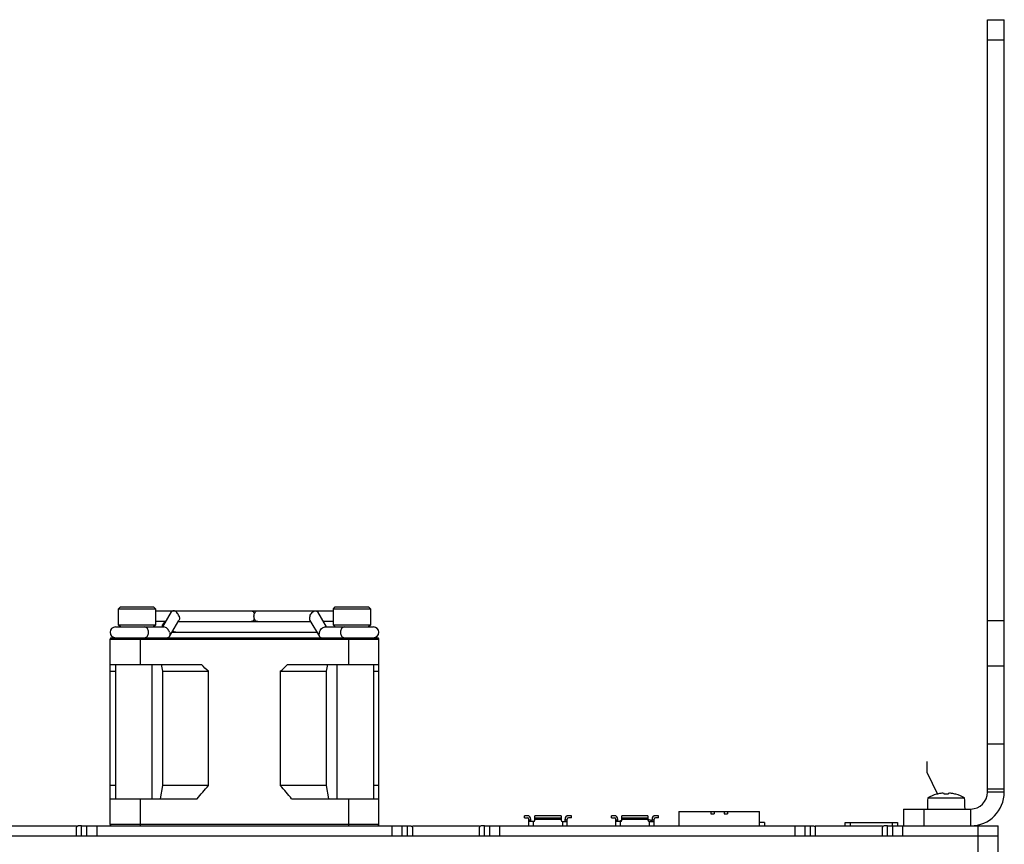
# Model space of a CAD drawing. Header units: inches. Extents: x 0 to 34, y 0 to 22.
# Tile 16 of 71: x 12.2 to 15.6, y 14.9 to 17.7. Entities that reach past the tile are written whole.
import ezdxf

# ---------------------------------------------------------------- set-up
doc = ezdxf.new("R2010")
doc.units = ezdxf.units.IN
doc.header["$LTSCALE"] = 1.87
doc.header["$MEASUREMENT"] = 0
doc.layers.get('0').update_dxf_attribs({"linetype": 'CONTINUOUS'})
doc.layers.add('DATUMCURVES', color=7, linetype='CONTINUOUS')

msp = doc.modelspace()

# ---------------------------------------------------------------- linework, layer by layer
at = {"color": 7, "linetype": 'CONTINUOUS'}
for p, q in [((15.5273, 17.7389), (15.5847, 17.7389)), ((15.5273, 15.0979), (15.5273, 17.7389)), ((15.5273, 17.67), (15.5847, 17.67)), ((12.6819, 15.7179), (13.2905, 15.7179)), ((12.7065, 15.6628), (12.7368, 15.7141)), ((13.2355, 15.7141), (13.2658, 15.6628)), ((12.5454, 15.6628), (12.7109, 15.6628)), ((12.7174, 15.6812), (12.6819, 15.6812)), ((12.7298, 15.6299), (12.7622, 15.685)), ((12.7601, 15.6812), (13.2123, 15.6812)), ((13.2101, 15.685), (13.2425, 15.6299)), ((13.2905, 15.6812), (13.255, 15.6812)), ((13.2614, 15.6628), (13.4272, 15.6628)), ((15.5273, 15.6844), (15.5847, 15.6844)), ((12.7384, 15.6445), (13.234, 15.6445)), ((15.5273, 15.5304), (15.5847, 15.5304)), ((15.5847, 15.2625), (15.5273, 15.2625)), ((15.3528, 15.0908), (15.3527, 15.0909)), ((15.3795, 15.0938), (15.3749, 15.0944)), ((15.3795, 15.0908), (15.3795, 15.0938)), ((15.3973, 15.0944), (15.3926, 15.0938)), ((15.3926, 15.0938), (15.3926, 15.0908)), ((15.4194, 15.0909), (15.4194, 15.0908)), ((15.5847, 15.1084), (15.5273, 15.1084)), ((15.5847, 15.0979), (15.5273, 15.0979)), ((15.3233, 15.0786), (15.4489, 15.0786)), ((14.4717, 15.0318), (14.7479, 15.0318)), ((14.4717, 15.0318), (14.4717, 14.983)), ((14.5811, 15.0318), (14.5811, 15.0245)), ((14.5811, 15.0245), (14.5926, 15.0245)), ((14.5926, 15.0318), (14.5926, 15.0245)), ((14.627, 15.0318), (14.627, 15.0245)), ((14.627, 15.0245), (14.6385, 15.0245)), ((14.6385, 15.0318), (14.6385, 15.0245)), ((14.7479, 14.983), (14.7479, 15.0318)), ((15.2403, 15.0405), (15.4699, 15.0405)), ((15.2403, 15.0405), (15.2403, 14.983)), ((15.3092, 15.0405), (15.3092, 14.983)), ((15.4699, 14.983), (15.4699, 15.0405)), ((13.9538, 15.0176), (13.9435, 15.0176)), ((13.9435, 15.0107), (13.9435, 15.0176)), ((13.9435, 15.0107), (13.9538, 15.0107)), ((13.9584, 14.983), (13.9584, 15.0061)), ((13.9653, 15.0027), (13.9584, 15.0027)), ((13.9745, 14.9981), (13.9584, 14.9981)), ((13.9653, 14.9981), (13.9653, 15.0061)), ((13.9734, 14.9981), (13.9734, 14.983)), ((14.0687, 15.0176), (13.9791, 15.0176)), ((13.9791, 15.0027), (13.9791, 15.0176)), ((13.9791, 15.0107), (14.0687, 15.0107)), ((13.9791, 15.0061), (14.0687, 15.0061)), ((14.0687, 15.0176), (14.0687, 15.0027)), ((14.0733, 14.9981), (14.0893, 14.9981)), ((14.0744, 14.983), (14.0744, 14.9981)), ((14.0825, 14.9981), (14.0825, 15.0061)), ((14.0893, 15.0027), (14.0825, 15.0027)), ((14.0893, 14.983), (14.0893, 15.0061)), ((14.1043, 15.0176), (14.0939, 15.0176)), ((14.1043, 15.0107), (14.0939, 15.0107)), ((14.1043, 15.0107), (14.1043, 15.0176)), ((14.2513, 15.0176), (14.241, 15.0176)), ((14.241, 15.0107), (14.241, 15.0176)), ((14.241, 15.0107), (14.2513, 15.0107)), ((14.2559, 14.983), (14.2559, 15.0061)), ((14.2628, 15.0027), (14.2559, 15.0027)), ((14.272, 14.9981), (14.2559, 14.9981)), ((14.2628, 14.9981), (14.2628, 15.0061)), ((14.2709, 14.9981), (14.2709, 14.983)), ((14.3662, 15.0176), (14.2766, 15.0176)), ((14.2766, 15.0027), (14.2766, 15.0176)), ((14.2766, 15.0107), (14.3662, 15.0107)), ((14.2766, 15.0061), (14.3662, 15.0061)), ((14.3662, 15.0176), (14.3662, 15.0027)), ((14.3708, 14.9981), (14.3868, 14.9981)), ((14.3719, 14.983), (14.3719, 14.9981)), ((14.38, 14.9981), (14.38, 15.0061)), ((14.3868, 15.0027), (14.38, 15.0027)), ((14.3868, 14.983), (14.3868, 15.0061)), ((14.4018, 15.0176), (14.3914, 15.0176)), ((14.4018, 15.0107), (14.3914, 15.0107)), ((14.4018, 15.0107), (14.4018, 15.0176)), ((14.7646, 14.9946), (14.7479, 14.9946)), ((14.7646, 14.9946), (14.7646, 14.983)), ((15.0405, 14.9946), (15.2196, 14.9946)), ((15.0405, 14.983), (15.0405, 14.9946)), ((15.0577, 14.9946), (15.0577, 14.983)), ((15.2024, 14.983), (15.2024, 14.9946)), ((15.2196, 14.9946), (15.2196, 14.983)), ((12.1823, 14.983), (12.412, 14.983)), ((12.412, 14.9487), (12.412, 14.9781)), ((12.4292, 14.983), (13.5431, 14.983)), ((12.4292, 14.9486), (12.4292, 14.983)), ((12.4465, 14.983), (12.4465, 14.9486)), ((12.4809, 14.983), (12.4809, 14.9486)), ((13.4914, 14.9486), (13.4914, 14.983)), ((13.5259, 14.9486), (13.5259, 14.983)), ((13.5431, 14.983), (13.5431, 14.9486)), ((13.5603, 14.983), (13.79, 14.983)), ((13.5603, 14.9781), (13.5603, 14.9487)), ((13.79, 14.9487), (13.79, 14.9781)), ((13.8072, 14.983), (14.921, 14.983)), ((13.8072, 14.9486), (13.8072, 14.983)), ((13.8244, 14.983), (13.8244, 14.9486)), ((13.8589, 14.983), (13.8589, 14.9486)), ((14.8694, 14.9486), (14.8694, 14.983)), ((14.9038, 14.9486), (14.9038, 14.983)), ((14.921, 14.983), (14.921, 14.9486)), ((14.9383, 14.983), (15.1679, 14.983)), ((14.9383, 14.9781), (14.9383, 14.9487)), ((15.1679, 14.9487), (15.1679, 14.9781)), ((15.1851, 14.983), (15.5641, 14.983)), ((15.1851, 14.9486), (15.1851, 14.983)), ((15.2024, 14.983), (15.2024, 14.9486)), ((15.2368, 14.983), (15.2368, 14.9486)), ((15.4952, 12.9833), (15.4952, 14.983)), ((15.5641, 12.9833), (15.5641, 14.983)), ((5.2524, 14.9487), (15.5641, 14.9487))]:
    msp.add_line(p, q, dxfattribs=at)
at = {"color": 3, "linetype": 'CONTINUOUS'}
for p, q in [((15.5847, 15.0979), (15.5847, 17.7389)), ((12.4809, 14.9486), (13.4914, 14.9486)), ((13.8589, 14.9486), (14.8694, 14.9486)), ((15.2368, 14.9486), (15.5641, 14.9486))]:
    msp.add_line(p, q, dxfattribs=at)
at = {"color": 6, "linetype": 'CONTINUOUS'}
for p, q in [((12.5555, 15.7254), (12.5619, 15.7317)), ((12.5555, 15.7254), (12.6819, 15.7254)), ((12.5555, 15.6691), (12.5555, 15.7254)), ((12.5619, 15.7317), (12.6755, 15.7317)), ((12.6755, 15.7317), (12.6819, 15.7254)), ((12.6819, 15.7254), (12.6819, 15.6691)), ((13.2905, 15.7254), (13.2968, 15.7317)), ((13.2905, 15.7254), (13.4168, 15.7254)), ((13.2905, 15.6691), (13.2905, 15.7254)), ((13.2968, 15.7317), (13.4104, 15.7317)), ((13.4104, 15.7317), (13.4168, 15.7254)), ((13.4168, 15.7254), (13.4168, 15.6691)), ((12.6819, 15.6691), (12.5555, 15.6691)), ((12.5619, 15.6628), (12.5555, 15.6691)), ((12.6819, 15.6691), (12.6755, 15.6628)), ((13.4168, 15.6691), (13.2905, 15.6691)), ((13.2968, 15.6628), (13.2905, 15.6691)), ((13.4168, 15.6691), (13.4104, 15.6628)), ((12.5314, 15.6261), (13.4409, 15.6261)), ((12.6302, 15.5342), (12.6302, 15.6261)), ((13.3421, 15.6261), (13.3421, 15.5342)), ((12.5268, 15.6215), (13.4455, 15.6215)), ((12.5268, 14.9876), (12.5268, 15.6215)), ((13.4455, 14.9876), (13.4455, 15.6215)), ((12.5268, 15.5342), (12.8391, 15.5342)), ((12.5452, 15.5342), (12.5452, 15.0749)), ((12.6707, 15.0749), (12.6707, 15.5342)), ((12.7011, 15.5342), (12.706, 15.5113)), ((13.1332, 15.5342), (13.4455, 15.5342)), ((13.2663, 15.5113), (13.2712, 15.5342)), ((13.3016, 15.5342), (13.3016, 15.0749)), ((13.4271, 15.5342), (13.4271, 15.0749)), ((12.5268, 15.5113), (12.5452, 15.5113)), ((12.706, 15.5113), (12.8636, 15.5113)), ((12.706, 15.5113), (12.706, 15.1208)), ((12.8636, 15.1208), (12.8636, 15.5113)), ((13.1087, 15.5113), (13.2663, 15.5113)), ((13.1087, 15.5113), (13.1087, 15.1208)), ((13.2663, 15.1208), (13.2663, 15.5113)), ((13.4271, 15.5113), (13.4455, 15.5113)), ((12.5452, 15.1208), (12.5268, 15.1208)), ((12.706, 15.1208), (12.6978, 15.0749)), ((12.8636, 15.1208), (12.706, 15.1208)), ((13.2663, 15.1208), (13.1087, 15.1208)), ((13.2745, 15.0749), (13.2663, 15.1208)), ((13.4455, 15.1208), (13.4271, 15.1208)), ((12.5268, 15.0749), (12.8247, 15.0749)), ((12.6302, 14.983), (12.6302, 15.0749)), ((13.1476, 15.0749), (13.4455, 15.0749)), ((13.3421, 15.0749), (13.3421, 14.983)), ((13.4455, 14.9876), (12.5268, 14.9876))]:
    msp.add_line(p, q, dxfattribs=at)
at = {"color": 7, "linetype": 'CONTINUOUS'}
for centre, radius, start, end in [((12.545, 15.6445), 0.0184, 90, 270), ((13.4273, 15.6445), 0.0184, 270, 90), ((15.3861, 14.9699), 0.1256, 105.4, 120.017), ((15.3861, 14.9699), 0.1254, 98.769, 105.3847), ((15.3784, 15.0012), 0.0933, 96.3582, 97.0034), ((15.3784, 15.0006), 0.0939, 92.1478, 96.3534), ((15.3861, 14.9532), 0.1377, 87.2763, 92.7237), ((15.3938, 15.0008), 0.0937, 83.6432, 87.8556), ((15.3938, 15.0012), 0.0933, 82.9966, 83.6418), ((15.3861, 14.9699), 0.1254, 74.6153, 81.231), ((15.3861, 14.9699), 0.1256, 59.983, 74.6), ((15.4699, 15.0979), 0.0574, 270, 360), ((15.8134, 15.0405), 0.4916, 175.5492, 180), ((14.9588, 15.0405), 0.4916, 0, 4.4508), ((13.9538, 15.0061), 0.0115, 0, 90), ((13.9538, 15.0061), 0.00459, 0, 90), ((13.9745, 15.0027), 0.00459, 270, 360), ((14.0733, 15.0027), 0.00459, 180, 270), ((14.0939, 15.0061), 0.0115, 90, 180), ((14.0939, 15.0061), 0.00459, 90, 180), ((14.2513, 15.0061), 0.0115, 0, 90), ((14.2513, 15.0061), 0.00459, 0, 90), ((14.3244, 14.8917), 0.1205, 113.4459, 117.9771), ((14.272, 15.0027), 0.00459, 270, 360), ((14.3244, 14.8917), 0.1205, 62.5043, 69.6822), ((14.3708, 15.0027), 0.00459, 180, 270), ((14.3914, 15.0061), 0.0115, 90, 180), ((14.3914, 15.0061), 0.00459, 90, 180)]:
    msp.add_arc(centre, radius, start, end, dxfattribs=at)
at = {"color": 6, "linetype": 'CONTINUOUS'}
for centre, start, end in [((12.5314, 15.6215), 90, 180), ((13.4409, 15.6215), 0, 90), ((12.5314, 14.9876), 180, 270), ((13.4409, 14.9876), 270, 360)]:
    msp.add_arc(centre, 0.00459, start, end, dxfattribs=at)
at = {"color": 3, "linetype": 'CONTINUOUS'}
msp.add_arc((15.4699, 15.0979), 0.1148, 270, 360, dxfattribs=at)
at = {"color": 7, "linetype": 'CONTINUOUS'}
for points, knots in [([(12.7434, 15.7179), (12.7421, 15.7179), (12.7393, 15.7173), (12.7374, 15.7153), (12.7368, 15.7141)], [0, 0, 0, 0, 0.504834, 1, 1, 1, 1]), ([(12.7625, 15.6996), (12.7617, 15.7019), (12.7596, 15.7065), (12.7551, 15.7123), (12.7497, 15.7166), (12.7454, 15.7179), (12.7434, 15.7179)], [0, 0, 0, 0, 0.267147, 0.537096, 0.788102, 1, 1, 1, 1]), ([(12.7625, 15.6996), (12.7629, 15.6982), (12.7642, 15.6935), (12.764, 15.688), (12.7622, 15.685)], [0, 0, 0, 0, 0.28499, 1, 1, 1, 1]), ([(13.0089, 15.7179), (13.0101, 15.7179), (13.0125, 15.7175), (13.0171, 15.7146), (13.0194, 15.7108), (13.0204, 15.7081)], [0, 0, 0, 0, 0.22245, 0.459603, 1, 1, 1, 1]), ([(13.0186, 15.6996), (13.0186, 15.7019), (13.0193, 15.7065), (13.022, 15.7126), (13.0262, 15.7168), (13.0299, 15.7179), (13.0316, 15.7179)], [0, 0, 0, 0, 0.288035, 0.555353, 0.790531, 1, 1, 1, 1]), ([(13.0316, 15.6812), (13.0299, 15.6812), (13.0262, 15.6823), (13.022, 15.6866), (13.0193, 15.6926), (13.0186, 15.6972), (13.0186, 15.6996)], [0, 0, 0, 0, 0.209458, 0.444638, 0.71197, 1, 1, 1, 1]), ([(13.2098, 15.6996), (13.2094, 15.6982), (13.2082, 15.6935), (13.2083, 15.688), (13.2101, 15.685)], [0, 0, 0, 0, 0.285026, 1, 1, 1, 1]), ([(13.2098, 15.6996), (13.2106, 15.7019), (13.2127, 15.7065), (13.2172, 15.7123), (13.2226, 15.7166), (13.2269, 15.7179), (13.2289, 15.7179)], [0, 0, 0, 0, 0.267133, 0.537063, 0.788067, 1, 1, 1, 1]), ([(13.2289, 15.7179), (13.2302, 15.7179), (13.233, 15.7173), (13.2349, 15.7153), (13.2355, 15.7141)], [0, 0, 0, 0, 0.504926, 1, 1, 1, 1]), ([(12.658, 15.6445), (12.658, 15.6468), (12.6573, 15.6514), (12.6546, 15.6574), (12.6504, 15.6617), (12.6467, 15.6628), (12.645, 15.6628)], [0, 0, 0, 0, 0.288007, 0.555333, 0.790533, 1, 1, 1, 1]), ([(12.7054, 15.6628), (12.7054, 15.6651), (12.706, 15.6694), (12.7084, 15.6752), (12.7122, 15.6795), (12.7156, 15.6809), (12.7172, 15.6811)], [0, 0, 0, 0, 0.285048, 0.551796, 0.789124, 1, 1, 1, 1]), ([(12.73, 15.6445), (12.7292, 15.6468), (12.7271, 15.6514), (12.7226, 15.6572), (12.7172, 15.6615), (12.7129, 15.6628), (12.7109, 15.6628)], [0, 0, 0, 0, 0.267133, 0.537063, 0.788067, 1, 1, 1, 1]), ([(13.0204, 15.6911), (13.0194, 15.6884), (13.0171, 15.6846), (13.0125, 15.6817), (13.0101, 15.6812), (13.0089, 15.6812)], [0, 0, 0, 0, 0.540394, 0.777548, 1, 1, 1, 1]), ([(13.2423, 15.6445), (13.2431, 15.6468), (13.2452, 15.6514), (13.2497, 15.6572), (13.2551, 15.6615), (13.2594, 15.6628), (13.2614, 15.6628)], [0, 0, 0, 0, 0.267147, 0.537096, 0.788102, 1, 1, 1, 1]), ([(13.3273, 15.6628), (13.3256, 15.6628), (13.3219, 15.6617), (13.3177, 15.6574), (13.315, 15.6514), (13.3144, 15.6468), (13.3144, 15.6445)], [0, 0, 0, 0, 0.209467, 0.444667, 0.711993, 1, 1, 1, 1]), ([(12.645, 15.6261), (12.6467, 15.6261), (12.6504, 15.6272), (12.6546, 15.6315), (12.6573, 15.6375), (12.658, 15.6421), (12.658, 15.6445)], [0, 0, 0, 0, 0.209467, 0.444667, 0.711993, 1, 1, 1, 1]), ([(12.7298, 15.6299), (12.7291, 15.6288), (12.7272, 15.6267), (12.7244, 15.6261), (12.7231, 15.6261)], [0, 0, 0, 0, 0.495187, 1, 1, 1, 1]), ([(12.73, 15.6445), (12.7305, 15.6431), (12.7317, 15.6384), (12.7316, 15.6329), (12.7298, 15.6299)], [0, 0, 0, 0, 0.285026, 1, 1, 1, 1]), ([(12.7509, 15.6445), (12.7492, 15.6445), (12.7454, 15.6456), (12.7427, 15.6484), (12.7416, 15.65)], [0, 0, 0, 0, 0.470812, 1, 1, 1, 1]), ([(13.2423, 15.6445), (13.2418, 15.6431), (13.2406, 15.6384), (13.2408, 15.6329), (13.2425, 15.6299)], [0, 0, 0, 0, 0.28499, 1, 1, 1, 1]), ([(13.2425, 15.6299), (13.2432, 15.6288), (13.2451, 15.6267), (13.2479, 15.6261), (13.2492, 15.6261)], [0, 0, 0, 0, 0.495132, 1, 1, 1, 1]), ([(13.3144, 15.6445), (13.3144, 15.6421), (13.315, 15.6375), (13.3177, 15.6315), (13.3219, 15.6272), (13.3256, 15.6261), (13.3273, 15.6261)], [0, 0, 0, 0, 0.288007, 0.555333, 0.790533, 1, 1, 1, 1]), ([(12.4292, 14.983), (12.4274, 14.983), (12.4242, 14.983), (12.4197, 14.983), (12.4161, 14.9826), (12.4128, 14.9813), (12.4121, 14.9791), (12.412, 14.9781)], [0, 0, 0, 0, 0.27695, 0.490053, 0.688897, 0.845915, 1, 1, 1, 1]), ([(13.5431, 14.983), (13.5449, 14.983), (13.5481, 14.983), (13.5526, 14.983), (13.5562, 14.9826), (13.5595, 14.9813), (13.5602, 14.9791), (13.5603, 14.9781)], [0, 0, 0, 0, 0.27695, 0.490053, 0.688897, 0.845915, 1, 1, 1, 1]), ([(13.8072, 14.983), (13.8054, 14.983), (13.8022, 14.983), (13.7977, 14.983), (13.7941, 14.9826), (13.7907, 14.9813), (13.7901, 14.9791), (13.79, 14.9781)], [0, 0, 0, 0, 0.27695, 0.490053, 0.688897, 0.845915, 1, 1, 1, 1]), ([(14.921, 14.983), (14.9228, 14.983), (14.926, 14.983), (14.9305, 14.983), (14.9341, 14.9826), (14.9375, 14.9813), (14.9382, 14.9791), (14.9383, 14.9781)], [0, 0, 0, 0, 0.27695, 0.490053, 0.688897, 0.845915, 1, 1, 1, 1]), ([(15.1851, 14.983), (15.1833, 14.983), (15.1802, 14.983), (15.1757, 14.983), (15.172, 14.9826), (15.1687, 14.9813), (15.168, 14.9791), (15.1679, 14.9781)], [0, 0, 0, 0, 0.27695, 0.490053, 0.688897, 0.845915, 1, 1, 1, 1])]:
    msp.add_open_spline(points, degree=3, knots=knots, dxfattribs=at)
at = {"color": 6, "linetype": 'CONTINUOUS'}
for points in [[(12.8636, 15.5113), (12.8551, 15.5185), (12.8469, 15.5262), (12.8391, 15.5342)], [(13.1087, 15.5113), (13.1172, 15.5185), (13.1254, 15.5262), (13.1332, 15.5342)], [(12.8247, 15.0749), (12.8367, 15.0909), (12.8496, 15.1064), (12.8636, 15.1208)], [(13.1476, 15.0749), (13.1356, 15.0909), (13.1227, 15.1064), (13.1087, 15.1208)]]:
    msp.add_open_spline(points, degree=3, dxfattribs=at)
at = {"layer": 'DATUMCURVES', "color": 4, "linetype": 'CONTINUOUS'}
for p, q in [((15.3195, 15.2024), (15.3195, 15.166)), ((15.3195, 15.166), (15.3565, 15.0917))]:
    msp.add_line(p, q, dxfattribs=at)

doc.saveas('drawing.dxf')
